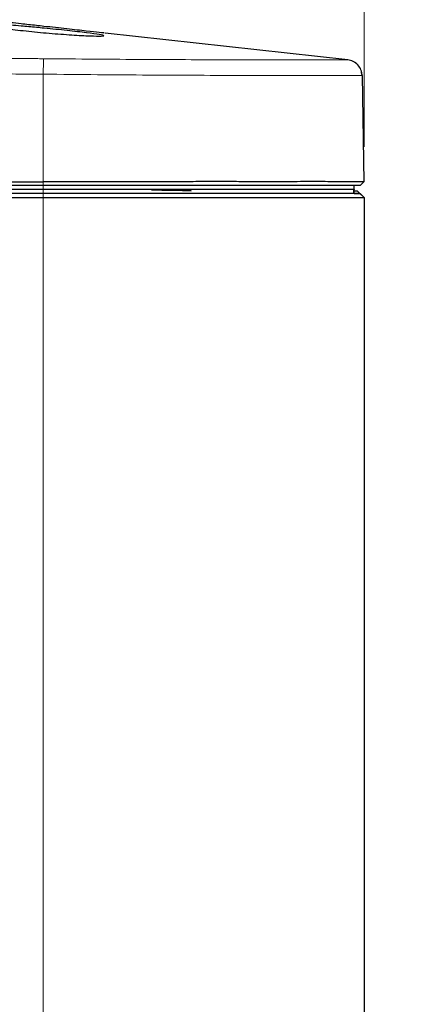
# Model space of a CAD drawing. Header units: millimetres. Extents: x 0 to 1118, y 0 to 864.
# Tile 77 of 117: x 613 to 623, y 474 to 498. Entities that reach past the tile are written whole.
import ezdxf

# ---------------------------------------------------------------- set-up
doc = ezdxf.new("R2010")
doc.units = ezdxf.units.MM
doc.styles.add('SLDTEXTSTYLE0', font='TXT', dxfattribs={"width": 0.75})
doc.dimstyles.new('SLDDIMSTYLE0', dxfattribs={"dimtxt": 3.175, "dimasz": 3.302, "dimexe": 0, "dimexo": 0.0625, "dimgap": 0.79375, "dimtad": 0, "dimtih": 1, "dimtoh": 1, "dimdec": 1, "dimlfac": 5, "dimrnd": 1e-09, "dimzin": 4, "dimdsep": 46, "dimtxsty": 'SLDTEXTSTYLE0', "dimsah": 1, "dimcen": 0.09, "dimadec": 0, "dimazin": 1, "dimtfac": 1, "dimtdec": 1, "dimtofl": 0, "dimtmove": 0, "dimatfit": 3, "dimfxl": 1, "dimfrac": 2, "dimtolj": 1, "dimtzin": 12, "dimarcsym": 0})
doc.dimstyles.new('SLDDIMSTYLE2', dxfattribs={"dimtxt": 3.175, "dimasz": 3.302, "dimexe": 0, "dimexo": 0.0625, "dimgap": 0.79375, "dimtad": 0, "dimtih": 1, "dimtoh": 1, "dimdec": 1, "dimlfac": 5, "dimrnd": 1e-09, "dimzin": 12, "dimdsep": 46, "dimtxsty": 'SLDTEXTSTYLE0', "dimsah": 1, "dimcen": 0.09, "dimadec": 0, "dimazin": 3, "dimtfac": 1, "dimtdec": 1, "dimtofl": 0, "dimtmove": 0, "dimatfit": 3, "dimfxl": 1, "dimfrac": 2, "dimtolj": 1, "dimtzin": 12, "dimarcsym": 0})

# ---------------------------------------------------------------- blocks, each defined once
blk = doc.blocks.new('_D')
at = {"color": 7, "linetype": 'Continuous', "lineweight": 0}
for p, q in [((556.113, 499.94), (670.967, 499.94)), ((667.792, 499.94), (667.792, 469.142)), ((667.792, 468.497), (666.825, 468.497)), ((666.825, 468.497), (666.825, 463.457)), ((678.349, 468.497), (679.317, 468.497)), ((679.317, 468.497), (679.317, 463.457)), ((666.825, 463.457), (667.792, 463.457)), ((679.317, 463.457), (678.349, 463.457)), ((667.792, 420.94), (667.792, 462.812)), ((619.613, 420.94), (670.967, 420.94))]:
    blk.add_line(p, q, dxfattribs=at)
at = {"color": 7, "linetype": 'Continuous', "lineweight": 18}
for points in [[(667.792, 499.94), (667.284, 496.638), (668.3, 496.638)], [(667.792, 420.94), (668.3, 424.242), (667.284, 424.242)]]:
    blk.add_solid(points, dxfattribs=at)
at = {"color": 7, "linetype": 'Continuous', "lineweight": 18, "char_height": 3.175, "attachment_point": 1, "style": 'SLDTEXTSTYLE0'}
for s, insert in [('395.0', (655.301, 467.55)), ('15.55', (667.792, 467.55))]:
    blk.add_mtext(s, dxfattribs=dict(at, insert=insert))
blk = doc.blocks.new('_D_3')
at = {"color": 7, "linetype": 'Continuous', "lineweight": 0}
for p, q in [((484.417, 476.175), (484.417, 524.172)), ((621.342, 495.009), (621.342, 524.172)), ((557.586, 523.517), (556.619, 523.517)), ((556.619, 523.517), (556.619, 518.476)), ((568.143, 523.517), (569.111, 523.517)), ((569.111, 523.517), (569.111, 518.476)), ((484.417, 520.997), (544.449, 520.997)), ((621.342, 520.997), (570.724, 520.997)), ((556.619, 518.476), (557.586, 518.476)), ((569.111, 518.476), (568.143, 518.476))]:
    blk.add_line(p, q, dxfattribs=at)
at = {"color": 7, "linetype": 'Continuous', "lineweight": 18}
for points in [[(484.417, 520.997), (487.719, 520.489), (487.719, 521.505)], [(621.342, 520.997), (618.04, 521.505), (618.04, 520.489)]]:
    blk.add_solid(points, dxfattribs=at)
at = {"color": 7, "linetype": 'Continuous', "lineweight": 18, "char_height": 3.175, "attachment_point": 1, "style": 'SLDTEXTSTYLE0'}
for s, insert in [('684.6', (545.095, 522.569)), ('26.95', (557.586, 522.569))]:
    blk.add_mtext(s, dxfattribs=dict(at, insert=insert))

msp = doc.modelspace()

# ---------------------------------------------------------------- linework, layer by layer
at = {"color": 7, "linetype": 'Continuous', "lineweight": 25}
for p, q in [((620.9367, 497.1781), (614.8892, 497.844)), ((620.9367, 497.1778), (620.9373, 497.1781)), ((621.2935, 496.7871), (621.3398, 494.1361)), ((596.094, 494.1361), (613.3432, 494.1361)), ((621.2432, 494.0395), (621.3398, 494.1361)), ((613.3444, 493.9395), (596.0938, 493.9395)), ((613.3432, 494.0395), (596.094, 494.0395)), ((613.3432, 493.9395), (596.094, 493.9395)), ((620.1016, 493.9395), (620.1014, 493.9301)), ((621.0917, 493.8395), (621.0917, 493.9395)), ((621.093, 493.8395), (621.093, 493.9395)), ((621.093, 493.9395), (621.093, 493.9317)), ((621.0932, 493.9395), (621.0932, 494.0395)), ((621.0932, 493.8395), (621.0932, 493.9317)), ((621.0932, 493.9084), (621.1736, 493.9084)), ((621.1736, 493.9084), (621.2408, 493.8413)), ((613.3444, 493.8395), (596.0938, 493.8395)), ((596.0938, 493.7395), (613.3444, 493.7395)), ((621.0932, 493.8439), (621.2432, 493.8413)), ((621.3416, 493.7395), (621.2416, 493.8395)), ((621.2925, 493.7902), (621.2432, 493.8413)), ((621.2432, 493.8395), (621.3432, 493.7395)), ((621.3416, 493.7395), (621.3416, 435.1396)), ((621.3432, 493.7395), (621.3432, 435.1395))]:
    msp.add_line(p, q, dxfattribs=at)
at = {"color": 7, "linetype": 'Continuous', "lineweight": 18}
for p, q in [((620.9366, 497.1778), (620.937, 497.1779)), ((613.3432, 496.8201), (613.3432, 494.1361)), ((613.3432, 494.0395), (613.3432, 494.1361)), ((613.3432, 493.9395), (613.3432, 494.0395)), ((613.3444, 493.9395), (613.3444, 493.8395)), ((613.3444, 493.8395), (613.3444, 493.7395)), ((613.3444, 493.7395), (613.3444, 435.1395))]:
    msp.add_line(p, q, dxfattribs=at)
at = {"color": 7, "linetype": 'Continuous', "lineweight": 18, "flags": 128}
msp.add_lwpolyline([(613.3432, 496.8201), (613.3441, 496.8875), (613.345, 496.9528), (613.3458, 497.0141), (613.3466, 497.0696), (613.3472, 497.1178), (613.3477, 497.1571), (613.3482, 497.1867), (613.3484, 497.2054)], dxfattribs=at)
at = {"color": 7, "linetype": 'Continuous', "lineweight": 18}
msp.add_arc((620.8936, 496.7801), 0.4, 1.0001, 83.81995, dxfattribs=at)
at = {"color": 7, "linetype": 'Continuous', "lineweight": 25}
for points, knots in [([(613.1745, 497.9851), (613.2386, 497.979), (613.496, 497.9543), (613.9515, 497.9072), (614.4472, 497.8505), (614.7782, 497.8051), (614.8935, 497.7761), (614.7704, 497.7663), (614.4364, 497.776), (613.9337, 497.8058), (613.3467, 497.8525), (612.7627, 497.9121), (612.267, 497.9751), (611.9405, 498.0303), (611.8227, 498.0673), (611.946, 498.0776), (612.279, 498.0616), (612.7263, 498.0265), (613.046, 497.997), (613.1745, 497.9851)], [0, 0, 0, 0, 0.0206842, 0.0830697, 0.1454637, 0.2079309, 0.2707318, 0.3332303, 0.3957186, 0.4582168, 0.5206871, 0.5831133, 0.6455265, 0.7079616, 0.7704364, 0.8329568, 0.8954824, 0.9579754, 1, 1, 1, 1]), ([(613.1737, 498.0329), (613.0433, 498.0473), (612.7224, 498.0826), (612.28, 498.1313), (611.9361, 498.1692), (611.8898, 498.1743), (611.8667, 498.1768)], [0, 0, 0, 0, 0.1857877, 0.4574512, 0.7289404, 1, 1, 1, 1]), ([(614.8541, 497.8479), (614.8542, 497.8479), (614.8924, 497.8437), (614.7558, 497.8587), (614.4472, 497.8927), (613.9427, 497.9482), (613.4907, 497.998), (613.2356, 498.0261), (613.1737, 498.0329)], [0, 0, 0, 0, 0.0004978, 0.2317519, 0.4629365, 0.6943065, 0.9257842, 1, 1, 1, 1]), ([(621.3398, 494.1361), (621.3387, 494.1361), (621.3356, 494.1362), (621.3004, 494.1365), (621.2201, 494.1365), (621.0997, 494.1364), (620.9404, 494.1361), (620.7428, 494.136), (620.5072, 494.1367), (620.2355, 494.1372), (619.9292, 494.1373), (619.5898, 494.1368), (619.219, 494.1361), (618.8182, 494.136), (618.3896, 494.1367), (617.9355, 494.1372), (617.4585, 494.1373), (616.9607, 494.1368), (616.5307, 494.1361), (616.0909, 494.136), (615.642, 494.1362), (615.0917, 494.1365), (614.5239, 494.1366), (613.9402, 494.1363), (613.5426, 494.1361), (613.3432, 494.1361)], [0, 0, 0, 0, 0.0226158, 0.0678688, 0.1131214, 0.1583739, 0.2036266, 0.2488797, 0.2941331, 0.3393859, 0.3846384, 0.4298909, 0.4751438, 0.5203972, 0.5656502, 0.6109029, 0.6561553, 0.701408, 0.7466611, 0.7692768, 0.8145299, 0.8597826, 0.9050351, 0.9523853, 1, 1, 1, 1]), ([(621.2432, 494.0395), (621.2288, 494.0395), (621.1993, 494.0395), (620.9611, 494.0395), (620.564, 494.0395), (619.987, 494.0395), (619.2516, 494.0395), (618.3179, 494.0395), (617.1992, 494.0395), (615.9302, 494.0395), (614.6335, 494.0395), (613.7658, 494.0395), (613.3432, 494.0395)], [0, 0, 0, 0, 0.0863596, 0.1767371, 0.2705259, 0.366999, 0.4649364, 0.5632762, 0.6781633, 0.7901968, 0.8978032, 1, 1, 1, 1]), ([(621.0932, 493.9395), (621.079, 493.9395), (621.05, 493.9395), (620.8166, 493.9395), (620.4269, 493.9395), (619.8607, 493.9395), (619.1395, 493.9395), (618.2234, 493.9395), (617.1261, 493.9395), (615.881, 493.9395), (614.609, 493.9395), (613.7578, 493.9395), (613.3432, 493.9395)], [0, 0, 0, 0, 0.0863547, 0.1767358, 0.2705093, 0.3670081, 0.464941, 0.5632572, 0.6781793, 0.7901881, 0.8978062, 1, 1, 1, 1]), ([(621.0917, 493.9395), (621.0628, 493.9395), (621.0034, 493.9395), (620.6426, 493.9395), (620.0551, 493.9395), (619.2383, 493.9395), (618.2255, 493.9395), (617.0732, 493.9395), (615.8442, 493.9395), (614.591, 493.9395), (613.7528, 493.9395), (613.3444, 493.9395)], [0, 0, 0, 0, 0.10476328, 0.21483591, 0.32932437, 0.44639302, 0.56414983, 0.67883398, 0.79056875, 0.89795944, 1, 1, 1, 1]), ([(617.0429, 493.9016), (617.0297, 493.9034), (617.0034, 493.907), (616.8349, 493.9123), (616.5678, 493.9172), (616.2995, 493.9208), (616.0973, 493.9226), (616.0432, 493.923)], [0, 0, 0, 0, 0.22908176, 0.45816637, 0.68727018, 0.91638117, 1, 1, 1, 1]), ([(621.2416, 493.8395), (621.2123, 493.8395), (621.1522, 493.8395), (620.7848, 493.8395), (620.1863, 493.8395), (619.3537, 493.8395), (618.3213, 493.8395), (617.1464, 493.8395), (615.8934, 493.8395), (614.6155, 493.8395), (613.7608, 493.8395), (613.3444, 493.8395)], [0, 0, 0, 0, 0.10474341, 0.21482496, 0.32929799, 0.44635918, 0.56414737, 0.67880232, 0.79056928, 0.8979525, 1, 1, 1, 1]), ([(613.3444, 493.7395), (613.6764, 493.7392), (614.4515, 493.7384), (615.6486, 493.7393), (616.8907, 493.7391), (618.0461, 493.737), (619.0692, 493.7408), (619.9299, 493.7368), (620.6018, 493.7395), (621.0339, 493.7392), (621.2821, 493.7383), (621.3217, 493.7391), (621.3416, 493.7395)], [0, 0, 0, 0, 0.0803409, 0.1875498, 0.2947388, 0.4019179, 0.5122048, 0.6193899, 0.7265716, 0.8337534, 0.9161848, 1, 1, 1, 1])]:
    msp.add_open_spline(points, degree=3, knots=knots, dxfattribs=at)
at = {"color": 7, "linetype": 'Continuous', "lineweight": 18}
for points, knots in [([(596.0943, 497.2218), (599.2506, 497.2195), (604.4819, 497.2157), (610.1061, 497.2145), (612.5738, 497.2087), (612.9666, 497.2076), (612.9666, 497.2076)], [0, 0, 0, 0, 0.5612135, 0.9301556, 0.9999993, 1, 1, 1, 1]), ([(612.9666, 497.2076), (612.9666, 497.2076), (613.0939, 497.2075), (613.2212, 497.2065), (613.3484, 497.2054)], [0, 0, 0, 0, 0.0000314, 1, 1, 1, 1]), ([(613.3484, 497.2054), (613.776, 497.2014), (614.6312, 497.1934), (615.876, 497.1863), (617.0466, 497.1809), (618.113, 497.1774), (619.0414, 497.175), (619.8108, 497.1738), (620.3954, 497.1737), (620.7369, 497.1745), (620.9069, 497.1758), (620.9267, 497.1771), (620.9366, 497.1778)], [0, 0, 0, 0, 0.10766196, 0.21531694, 0.32279563, 0.43027979, 0.53757163, 0.64486891, 0.75205209, 0.85923599, 0.92961907, 1, 1, 1, 1]), ([(613.3432, 496.8201), (612.8245, 496.8227), (610.2311, 496.8361), (604.4813, 496.8337), (599.2503, 496.8405), (596.094, 496.8445)], [0, 0, 0, 0, 0.0902135, 0.4510545, 1, 1, 1, 1]), ([(621.2935, 496.7871), (621.2935, 496.7871), (621.2935, 496.7863), (621.2609, 496.7849), (621.0915, 496.7834), (620.7354, 496.7825), (620.1248, 496.7826), (619.317, 496.7839), (618.3461, 496.7867), (617.2237, 496.7907), (616.0013, 496.7967), (614.6919, 496.8056), (613.7964, 496.8143), (613.3432, 496.8201), (613.3432, 496.8201)], [0, 0, 0, 0, 0.000001, 0.0699916, 0.1408456, 0.2465883, 0.3554079, 0.461242, 0.5701479, 0.6760789, 0.7850748, 0.8910068, 0.999999, 1, 1, 1, 1])]:
    msp.add_open_spline(points, degree=3, knots=knots, dxfattribs=at)
at = {"color": 7, "linetype": 'Continuous', "lineweight": 25}
msp.add_open_spline([(621.2935, 496.7874), (621.2876, 496.8355), (621.2758, 496.9317), (621.1949, 497.0552), (621.0793, 497.1471), (620.9847, 497.1677), (620.9373, 497.1781)], degree=3, dxfattribs=at)

# ---------------------------------------------------------------- dimensions: what is measured, and where the dimension line sits
at = {"color": 7, "linetype": 'Continuous', "lineweight": 18}
dim = msp.add_linear_dim(base=(484.4172, 520.9967), p1=(621.3416, 493.7395), p2=(484.4172, 474.9051), dimstyle='SLDDIMSTYLE2', dxfattribs=at)
dim.commit()
dim.dimension.update_dxf_attribs({"geometry": '_D_3', "text_midpoint": (557.5863, 520.9967), "dimtype": 160})
dim = msp.add_linear_dim(base=(667.7924, 420.9395), p1=(554.8425, 499.9395), p2=(618.3432, 420.9395), angle=90, dimstyle='SLDDIMSTYLE0', dxfattribs=at)
dim.commit()
dim.dimension.update_dxf_attribs({"geometry": '_D', "text_midpoint": (667.7924, 465.9773), "dimtype": 160})

doc.saveas('drawing.dxf')
